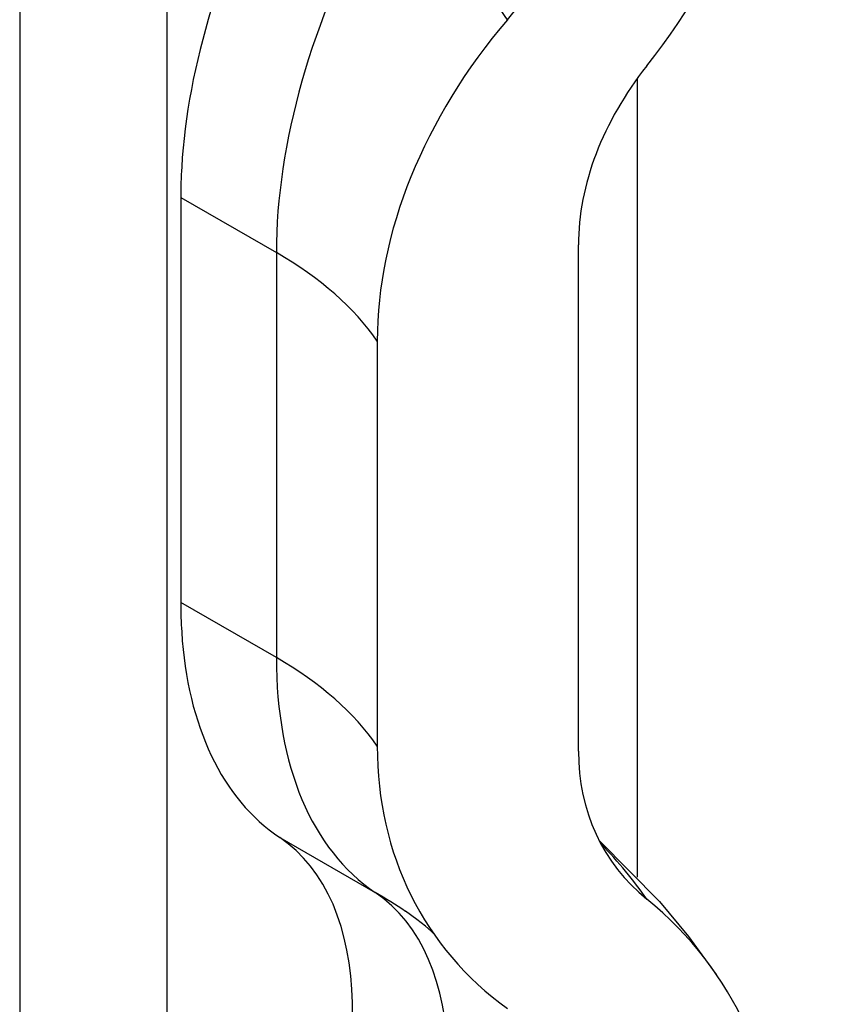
# Model space of a CAD drawing. Header units: inches. Extents: x 3.5 to 45.3, y 4.6 to 30.4.
# Tile 17 of 24: x 42.165 to 42.373, y 15.818 to 16.068. Entities that reach past the tile are written whole.
import ezdxf

# ---------------------------------------------------------------- set-up
doc = ezdxf.new("R2010")
doc.units = ezdxf.units.IN
doc.header["$MEASUREMENT"] = 0
doc.layers.add('Visible Edges(ANSI)', color=7, linetype='Continuous', lineweight=25)
doc.layers.add('Visible Tangent Edges(ANSI)', color=7, linetype='Continuous', lineweight=25)

msp = doc.modelspace()

# ---------------------------------------------------------------- linework, layer by layer
at = {"layer": 'Visible Edges(ANSI)'}
for p, q in [((42.20233, 13.70975), (42.20233, 18.06655)), ((42.16485, 18.04497), (42.16485, 13.68817)), ((42.30695, 15.88196), (42.30695, 16.01071)), ((42.25578, 15.98624), (42.25578, 15.88321))]:
    msp.add_line(p, q, dxfattribs=at)
at = {"layer": 'Visible Edges(ANSI)', "flags": 128}
for points in [[(42.3122, 15.85922), (42.32754, 15.8437), (42.33492, 15.83482), (42.34201, 15.82514)], [(42.27017, 15.83543), (42.26945, 15.83616), (42.26803, 15.83743), (42.26588, 15.83914), (42.26299, 15.84119)]]:
    msp.add_lwpolyline(points, dxfattribs=at)
at = {"layer": 'Visible Edges(ANSI)'}
for centre, major_axis, ratio, start_param, end_param in [((42.34856, 16.10449), (0.47244, 0), 0.817547, 4.712389, 7.853982), ((42.21537, 16.1126), (0.12663, 0.08662), 0.760661, 5.100718, 6.50155), ((42.22168, 16.10743), (0.08124, 0.05557), 0.760661, 5.05669, 6.50155), ((42.30038, 16.07724), (-0.06674, -0.1159), 0.578093, 4.749125, 5.426154), ((42.38021, 16.01447), (0.11039, 0.07551), 0.760661, 1.915098, 2.661826), ((42.38021, 16.02733), (-0.06499, -0.04446), 0.760661, 5.100718, 5.803419), ((42.30038, 15.97421), (-0.06674, -0.1159), 0.578093, 5.565552, 6.242582), ((42.38021, 15.91144), (-0.11039, -0.07551), 0.760661, 5.803419, 6.550147), ((42.38021, 15.89858), (-0.06499, -0.04446), 0.760661, 5.803419, 6.506119), ((42.17989, 15.7759), (0.04912, 0.08529), 0.578093, 4.797722, 6.242582), ((42.21537, 15.73852), (0.12663, 0.08662), 0.760661, 5.105287, 6.506119)]:
    msp.add_ellipse(centre, major_axis=major_axis, ratio=ratio, start_param=start_param, end_param=end_param, dxfattribs=at)
at = {"layer": 'Visible Tangent Edges(ANSI)'}
for p, q in [((42.32187, 16.05302), (42.32187, 15.84985)), ((42.20581, 16.02278), (42.20581, 15.91975)), ((42.20581, 16.02278), (42.23012, 16.00878)), ((42.23012, 16.00878), (42.23012, 15.90575)), ((42.23012, 15.90575), (42.20581, 15.91975)), ((42.23097, 15.85997), (42.25528, 15.84597))]:
    msp.add_line(p, q, dxfattribs=at)
for centre, major_axis, ratio, start_param, end_param in [((42.32469, 16.06324), (0.06674, 0.1159), 0.578093, 1.607533, 2.354261), ((42.14887, 16.03626), (0.15049, 0), 0.575862, 0.375242, 0.785398), ((42.30038, 16.07724), (-0.06674, -0.1159), 0.578093, 5.426154, 5.495853), ((42.14887, 15.96199), (0.1149, 0), 0.575862, 0.375242, 0.785398), ((42.30038, 15.97421), (-0.06674, -0.1159), 0.578093, 5.495853, 5.565552), ((42.14887, 15.85896), (0.1149, 0), 0.575862, 0.375242, 0.785398), ((42.32469, 15.96021), (-0.06674, -0.1159), 0.578093, 5.495853, 6.242582), ((42.14887, 15.8045), (0.18856, 0), 0.575862, 0.375242, 0.517705), ((42.14887, 15.78469), (0.15049, 0), 0.575862, 0.710093, 0.785398), ((42.2042, 15.7619), (0.04912, 0.08529), 0.578093, 4.797722, 6.242582)]:
    msp.add_ellipse(centre, major_axis=major_axis, ratio=ratio, start_param=start_param, end_param=end_param, dxfattribs=at)

doc.saveas('drawing.dxf')
